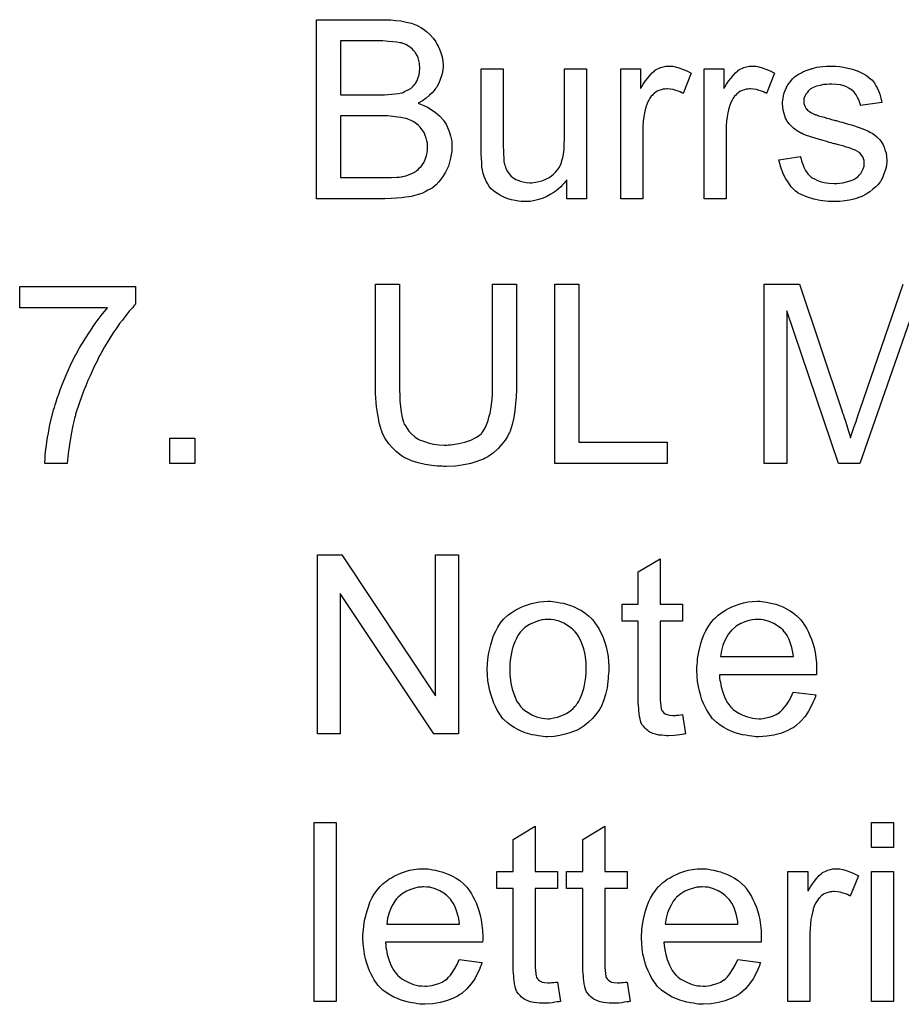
# Model space of a CAD drawing. Extents: x -2.2 to 8.3, y -2.9 to 5.2.
# Tile 69 of 205: x 3.222 to 3.616, y -0.861 to -0.421. Entities that reach past the tile are written whole.
import ezdxf

# ---------------------------------------------------------------- set-up
doc = ezdxf.new("R2010")
doc.units = 0
doc.layers.add('acc-ni-360-20-in-a_document', color=1, linetype='CONTINUOUS')

msp = doc.modelspace()

# ---------------------------------------------------------------- linework, layer by layer
at = {"layer": 'acc-ni-360-20-in-a_document', "color": 1}
for points in [[(3.386688, -0.421099), (3.387613, -0.421099), (3.389696, -0.42133), (3.39201, -0.421562), (3.39444, -0.422024), (3.396869, -0.422603), (3.399068, -0.423413), (3.399183, -0.423413), (3.399299, -0.423529), (3.399993, -0.423876), (3.401035, -0.424454), (3.402191, -0.425264), (3.40358, -0.426305), (3.405084, -0.427578), (3.406472, -0.429198), (3.407745, -0.430933), (3.407861, -0.431165), (3.408208, -0.431859), (3.408786, -0.432785), (3.409365, -0.434173), (3.409943, -0.435793), (3.410522, -0.437528), (3.410869, -0.439495), (3.410985, -0.441462), (3.410985, -0.441693), (3.410985, -0.442272), (3.410869, -0.443313), (3.410638, -0.444586), (3.410291, -0.44609), (3.409712, -0.44771), (3.409018, -0.44933), (3.408092, -0.451065), (3.407977, -0.451297), (3.407629, -0.451759), (3.406935, -0.452685), (3.40601, -0.453611), (3.404853, -0.454768), (3.403464, -0.45604), (3.401729, -0.457197), (3.399762, -0.458354), (3.399878, -0.458354), (3.400109, -0.45847), (3.400456, -0.458586), (3.400919, -0.458817), (3.402307, -0.45928), (3.403927, -0.46009), (3.405662, -0.461131), (3.407629, -0.462404), (3.409365, -0.463908), (3.410985, -0.465759), (3.4111, -0.46599), (3.411563, -0.466685), (3.412257, -0.467726), (3.412952, -0.469114), (3.413646, -0.470966), (3.41434, -0.472933), (3.414803, -0.475247), (3.414919, -0.477792), (3.414919, -0.477908), (3.414919, -0.478023), (3.414919, -0.478717), (3.414803, -0.479875), (3.414571, -0.481263), (3.41434, -0.482883), (3.413877, -0.484618), (3.413299, -0.486469), (3.412489, -0.488321), (3.412373, -0.488552), (3.412026, -0.48913), (3.411563, -0.48994), (3.410869, -0.491097), (3.409943, -0.492254), (3.409018, -0.493527), (3.407861, -0.4948), (3.406588, -0.495841), (3.406472, -0.495957), (3.40601, -0.496304), (3.4052, -0.496767), (3.404158, -0.497229), (3.402886, -0.497924), (3.401382, -0.498618), (3.399762, -0.499196), (3.397795, -0.499775), (3.397564, -0.499775), (3.396869, -0.500006), (3.395712, -0.500122), (3.394208, -0.500353), (3.392357, -0.500585), (3.390159, -0.500816), (3.387729, -0.500932), (3.384952, -0.501048), (3.354407, -0.501048), (3.354407, -0.420983), (3.385878, -0.420983), (3.386688, -0.421099)], [(3.384027, -0.430471), (3.365052, -0.430471), (3.365052, -0.454536), (3.384721, -0.454536), (3.386225, -0.454421), (3.387845, -0.454305), (3.389465, -0.454189), (3.391084, -0.453958), (3.392357, -0.453726), (3.392588, -0.453611), (3.393051, -0.453495), (3.393745, -0.453148), (3.394671, -0.452685), (3.395597, -0.452222), (3.396638, -0.451528), (3.397679, -0.450602), (3.398489, -0.449677), (3.398605, -0.449561), (3.398836, -0.449214), (3.399183, -0.44852), (3.39953, -0.44771), (3.399878, -0.446784), (3.400225, -0.445627), (3.400456, -0.444239), (3.400572, -0.442735), (3.400572, -0.442503), (3.400572, -0.442041), (3.400456, -0.441346), (3.40034, -0.440421), (3.400109, -0.439264), (3.399762, -0.438107), (3.399299, -0.43695), (3.398605, -0.435793), (3.398489, -0.435677), (3.398258, -0.43533), (3.397795, -0.434752), (3.397216, -0.434173), (3.396407, -0.433479), (3.395481, -0.432785), (3.394324, -0.43209), (3.393051, -0.431628), (3.392936, -0.431628), (3.392357, -0.431396), (3.391547, -0.431281), (3.390274, -0.431049), (3.388539, -0.430818), (3.386572, -0.430702), (3.384027, -0.430471)], [(3.475082, -0.501048), (3.466289, -0.501048), (3.466289, -0.492601), (3.466174, -0.492717), (3.465942, -0.493064), (3.465595, -0.493527), (3.465017, -0.494106), (3.464322, -0.4948), (3.463512, -0.495725), (3.462587, -0.496535), (3.46143, -0.497461), (3.460157, -0.498387), (3.458769, -0.499196), (3.457265, -0.500006), (3.455645, -0.500816), (3.453794, -0.501395), (3.451943, -0.501858), (3.44986, -0.502205), (3.447777, -0.50232), (3.446967, -0.50232), (3.445926, -0.502205), (3.444653, -0.502089), (3.443149, -0.501858), (3.44153, -0.50151), (3.43991, -0.501048), (3.438174, -0.500353), (3.437943, -0.500238), (3.43748, -0.500006), (3.43667, -0.499543), (3.435744, -0.498965), (3.434588, -0.498271), (3.433546, -0.497461), (3.432505, -0.496535), (3.431579, -0.495494), (3.431464, -0.495378), (3.431232, -0.494916), (3.430885, -0.494337), (3.430422, -0.493411), (3.429844, -0.49237), (3.429381, -0.491097), (3.428918, -0.489709), (3.428571, -0.488205), (3.428571, -0.488089), (3.428455, -0.487626), (3.42834, -0.486932), (3.42834, -0.486007), (3.428224, -0.484618), (3.428108, -0.483114), (3.427993, -0.481147), (3.427993, -0.478949), (3.427993, -0.442966), (3.437827, -0.442966), (3.437827, -0.475247), (3.437827, -0.475362), (3.437827, -0.475594), (3.437827, -0.475941), (3.437827, -0.476519), (3.437827, -0.477792), (3.437943, -0.479412), (3.437943, -0.481147), (3.438059, -0.482883), (3.438174, -0.484387), (3.438406, -0.485659), (3.438406, -0.485775), (3.438637, -0.486238), (3.438868, -0.486932), (3.439215, -0.487858), (3.439794, -0.488783), (3.440488, -0.489825), (3.441298, -0.49075), (3.442339, -0.491676), (3.442455, -0.491792), (3.442918, -0.492023), (3.443496, -0.49237), (3.444422, -0.492717), (3.445463, -0.49318), (3.446736, -0.493527), (3.448124, -0.493759), (3.449744, -0.493874), (3.450554, -0.493874), (3.451364, -0.493759), (3.452405, -0.493643), (3.453678, -0.493296), (3.455066, -0.492949), (3.45657, -0.49237), (3.458075, -0.491676), (3.458306, -0.49156), (3.458769, -0.491213), (3.459463, -0.49075), (3.460273, -0.490056), (3.461198, -0.48913), (3.462124, -0.488089), (3.462934, -0.486932), (3.463628, -0.485544), (3.463744, -0.485312), (3.46386, -0.48485), (3.464091, -0.483924), (3.464438, -0.482651), (3.464785, -0.481031), (3.465017, -0.479065), (3.465132, -0.476751), (3.465248, -0.474089), (3.465248, -0.442966), (3.475082, -0.442966), (3.475082, -0.501048)], [(3.513611, -0.441809), (3.514883, -0.442041), (3.516387, -0.442503), (3.518007, -0.443082), (3.519858, -0.443892), (3.521825, -0.444933), (3.518239, -0.453958), (3.518123, -0.453842), (3.51766, -0.453611), (3.516966, -0.453263), (3.51604, -0.452916), (3.514999, -0.452569), (3.513726, -0.452222), (3.512454, -0.451991), (3.511181, -0.451875), (3.510602, -0.451875), (3.510024, -0.451991), (3.509214, -0.452106), (3.508404, -0.452338), (3.507363, -0.452685), (3.506322, -0.453148), (3.505396, -0.453842), (3.50528, -0.453958), (3.504933, -0.454189), (3.504586, -0.454652), (3.504008, -0.45523), (3.503429, -0.45604), (3.502851, -0.456966), (3.502272, -0.458007), (3.501809, -0.45928), (3.501693, -0.459511), (3.501578, -0.460205), (3.501346, -0.461247), (3.500999, -0.462635), (3.500652, -0.464371), (3.500421, -0.466338), (3.500305, -0.46842), (3.500189, -0.470734), (3.500189, -0.501048), (3.490355, -0.501048), (3.490355, -0.442966), (3.499264, -0.442966), (3.499264, -0.451759), (3.49938, -0.451644), (3.499842, -0.450834), (3.500421, -0.449793), (3.501346, -0.44852), (3.502272, -0.447247), (3.503313, -0.445859), (3.504355, -0.444702), (3.505396, -0.443776), (3.505512, -0.44366), (3.505859, -0.443429), (3.506553, -0.443082), (3.507247, -0.442735), (3.508173, -0.442388), (3.50933, -0.442041), (3.510487, -0.441809), (3.511759, -0.441693), (3.512569, -0.441693), (3.513611, -0.441809)], [(3.550866, -0.441809), (3.552139, -0.442041), (3.553643, -0.442503), (3.555263, -0.443082), (3.557114, -0.443892), (3.559081, -0.444933), (3.555494, -0.453958), (3.555378, -0.453842), (3.554916, -0.453611), (3.554221, -0.453263), (3.553296, -0.452916), (3.552254, -0.452569), (3.550982, -0.452222), (3.549709, -0.451991), (3.548436, -0.451875), (3.547858, -0.451875), (3.547279, -0.451991), (3.546469, -0.452106), (3.54566, -0.452338), (3.544618, -0.452685), (3.543577, -0.453148), (3.542651, -0.453842), (3.542536, -0.453958), (3.542189, -0.454189), (3.541841, -0.454652), (3.541263, -0.45523), (3.540684, -0.45604), (3.540106, -0.456966), (3.539527, -0.458007), (3.539065, -0.45928), (3.538949, -0.459511), (3.538833, -0.460205), (3.538602, -0.461247), (3.538255, -0.462635), (3.537908, -0.464371), (3.537676, -0.466337), (3.537561, -0.46842), (3.537445, -0.470734), (3.537445, -0.501048), (3.52761, -0.501048), (3.52761, -0.442966), (3.536519, -0.442966), (3.536519, -0.451759), (3.536635, -0.451644), (3.537098, -0.450834), (3.537676, -0.449792), (3.538602, -0.44852), (3.539527, -0.447247), (3.540569, -0.445859), (3.54161, -0.444702), (3.542651, -0.443776), (3.542767, -0.44366), (3.543114, -0.443429), (3.543808, -0.443082), (3.544503, -0.442735), (3.545428, -0.442388), (3.546585, -0.442041), (3.547742, -0.441809), (3.549015, -0.441693), (3.549825, -0.441693), (3.550866, -0.441809)], [(3.586386, -0.441809), (3.588121, -0.441925), (3.589973, -0.442156), (3.591939, -0.442619), (3.594022, -0.443082), (3.595989, -0.443776), (3.596105, -0.443776), (3.59622, -0.443892), (3.596799, -0.444123), (3.597724, -0.444586), (3.598881, -0.445164), (3.600154, -0.445974), (3.601427, -0.4469), (3.602584, -0.447941), (3.603625, -0.449098), (3.603741, -0.449214), (3.603972, -0.449677), (3.604435, -0.450487), (3.605014, -0.451412), (3.605592, -0.452801), (3.606171, -0.454305), (3.606633, -0.45604), (3.607096, -0.458007), (3.597493, -0.45928), (3.597493, -0.459048), (3.597377, -0.458586), (3.597146, -0.457776), (3.596799, -0.456734), (3.59622, -0.455693), (3.595526, -0.454536), (3.594716, -0.453379), (3.593559, -0.452338), (3.593444, -0.452222), (3.592981, -0.451991), (3.592287, -0.451528), (3.591245, -0.451065), (3.590088, -0.450602), (3.588584, -0.450139), (3.586733, -0.449908), (3.584766, -0.449792), (3.583609, -0.449792), (3.582452, -0.449908), (3.580948, -0.450024), (3.579444, -0.450371), (3.577824, -0.450718), (3.57632, -0.451296), (3.575047, -0.452106), (3.574932, -0.452222), (3.574584, -0.452454), (3.574122, -0.452916), (3.573659, -0.453611), (3.57308, -0.454305), (3.572618, -0.45523), (3.572271, -0.456272), (3.572155, -0.457313), (3.572155, -0.457429), (3.572155, -0.45766), (3.572271, -0.458007), (3.572271, -0.45847), (3.572618, -0.459627), (3.573312, -0.460784), (3.573427, -0.4609), (3.573543, -0.461015), (3.573775, -0.461362), (3.574237, -0.461709), (3.5747, -0.462057), (3.575394, -0.462519), (3.576204, -0.462866), (3.57713, -0.463329), (3.577246, -0.463329), (3.577477, -0.463445), (3.57794, -0.463561), (3.57875, -0.463908), (3.579907, -0.464255), (3.581411, -0.464602), (3.582336, -0.464949), (3.583378, -0.46518), (3.584535, -0.465528), (3.585807, -0.465875), (3.585923, -0.465875), (3.58627, -0.46599), (3.586849, -0.466106), (3.587543, -0.466337), (3.588353, -0.466569), (3.589394, -0.4668), (3.591592, -0.467495), (3.594022, -0.468189), (3.596452, -0.468999), (3.59865, -0.469808), (3.599576, -0.470156), (3.600386, -0.470503), (3.600617, -0.470618), (3.60108, -0.47085), (3.601774, -0.471197), (3.602815, -0.471775), (3.603857, -0.47247), (3.604898, -0.473395), (3.605939, -0.474437), (3.606865, -0.475594), (3.606981, -0.475709), (3.607212, -0.476172), (3.607675, -0.476866), (3.608137, -0.477908), (3.608485, -0.47918), (3.608947, -0.480569), (3.609179, -0.482188), (3.609294, -0.48404), (3.609294, -0.484271), (3.609294, -0.484849), (3.609179, -0.485775), (3.608947, -0.487048), (3.6086, -0.488436), (3.608022, -0.48994), (3.607328, -0.491676), (3.606402, -0.493296), (3.606286, -0.493527), (3.605823, -0.49399), (3.605245, -0.4948), (3.604319, -0.495725), (3.603047, -0.496767), (3.601658, -0.497924), (3.600039, -0.498965), (3.598072, -0.500006), (3.597956, -0.500006), (3.59784, -0.500122), (3.597146, -0.500353), (3.595989, -0.5007), (3.594485, -0.501163), (3.592634, -0.501626), (3.590551, -0.501973), (3.588353, -0.502204), (3.585807, -0.50232), (3.584766, -0.50232), (3.583956, -0.502204), (3.583031, -0.502204), (3.581874, -0.502089), (3.580717, -0.501973), (3.579444, -0.501742), (3.576667, -0.501163), (3.573775, -0.500353), (3.570998, -0.499196), (3.569725, -0.498502), (3.568568, -0.497692), (3.568452, -0.497577), (3.568337, -0.497461), (3.567642, -0.496767), (3.566601, -0.495725), (3.565444, -0.494106), (3.564171, -0.492139), (3.562899, -0.489825), (3.561858, -0.486932), (3.561048, -0.483692), (3.570766, -0.482188), (3.570766, -0.482304), (3.570766, -0.48242), (3.570998, -0.483114), (3.571229, -0.484271), (3.571692, -0.485544), (3.572271, -0.486932), (3.572965, -0.488436), (3.574006, -0.48994), (3.575279, -0.491213), (3.57551, -0.491329), (3.575973, -0.491676), (3.576898, -0.492139), (3.578055, -0.492717), (3.57956, -0.493296), (3.581295, -0.493758), (3.583378, -0.494106), (3.585807, -0.494221), (3.586964, -0.494221), (3.588121, -0.494106), (3.589626, -0.493874), (3.591245, -0.493527), (3.592981, -0.493064), (3.594485, -0.492486), (3.595873, -0.49156), (3.595989, -0.491444), (3.596452, -0.491097), (3.596915, -0.490519), (3.597609, -0.489709), (3.598187, -0.488783), (3.598766, -0.487626), (3.599113, -0.486469), (3.599229, -0.485081), (3.599229, -0.484965), (3.599229, -0.484502), (3.599113, -0.483924), (3.598881, -0.483114), (3.598534, -0.482304), (3.597956, -0.481494), (3.597262, -0.480569), (3.59622, -0.479874), (3.596105, -0.479759), (3.595758, -0.479643), (3.595179, -0.479296), (3.594253, -0.478949), (3.592865, -0.478486), (3.592055, -0.478139), (3.59113, -0.477908), (3.590088, -0.47756), (3.588931, -0.477213), (3.587659, -0.476866), (3.586155, -0.476519), (3.586039, -0.476519), (3.585692, -0.476403), (3.585113, -0.476288), (3.584419, -0.476056), (3.583493, -0.475825), (3.582452, -0.475478), (3.580254, -0.474899), (3.577708, -0.474089), (3.575279, -0.473395), (3.572965, -0.472585), (3.571923, -0.472123), (3.571113, -0.471775), (3.570882, -0.47166), (3.570419, -0.471428), (3.569725, -0.470966), (3.5688, -0.470387), (3.567758, -0.469577), (3.566717, -0.468651), (3.565676, -0.46761), (3.56475, -0.466337), (3.564634, -0.466222), (3.564403, -0.465759), (3.564056, -0.464949), (3.563709, -0.464024), (3.563362, -0.462866), (3.563015, -0.461478), (3.562783, -0.46009), (3.562667, -0.45847), (3.562667, -0.458238), (3.562667, -0.457776), (3.562783, -0.457082), (3.562899, -0.45604), (3.56313, -0.454999), (3.563362, -0.453726), (3.563824, -0.452569), (3.564403, -0.451296), (3.564519, -0.451181), (3.56475, -0.450718), (3.565097, -0.450139), (3.565676, -0.44933), (3.56637, -0.44852), (3.56718, -0.447478), (3.568105, -0.446553), (3.569262, -0.445743), (3.569378, -0.445627), (3.569725, -0.445512), (3.570188, -0.445164), (3.570882, -0.444817), (3.571808, -0.444354), (3.572849, -0.443892), (3.574122, -0.443429), (3.57551, -0.442966), (3.575742, -0.44285), (3.576204, -0.442735), (3.577014, -0.442503), (3.578055, -0.442272), (3.579328, -0.442041), (3.580717, -0.441925), (3.582336, -0.441693), (3.585113, -0.441693), (3.586386, -0.441809)], [(3.386109, -0.464024), (3.365052, -0.464024), (3.365052, -0.49156), (3.387845, -0.49156), (3.390274, -0.491445), (3.391316, -0.491329), (3.392241, -0.491213), (3.392357, -0.491213), (3.39282, -0.491097), (3.393514, -0.490982), (3.394324, -0.49075), (3.396291, -0.490056), (3.398258, -0.48913), (3.398373, -0.489015), (3.39872, -0.488783), (3.399183, -0.488436), (3.399762, -0.487974), (3.40034, -0.487279), (3.40115, -0.486585), (3.401729, -0.485659), (3.402423, -0.484618), (3.402539, -0.484502), (3.402654, -0.484155), (3.402886, -0.483461), (3.403233, -0.482651), (3.40358, -0.481726), (3.403811, -0.480569), (3.403927, -0.47918), (3.404043, -0.477792), (3.404043, -0.47756), (3.404043, -0.477098), (3.403927, -0.476172), (3.403696, -0.475131), (3.403464, -0.473974), (3.403001, -0.472701), (3.402423, -0.471428), (3.401613, -0.470156), (3.401497, -0.47004), (3.40115, -0.469577), (3.400687, -0.468999), (3.399993, -0.468305), (3.399068, -0.467495), (3.397911, -0.466685), (3.396638, -0.46599), (3.395134, -0.465412), (3.394902, -0.465296), (3.39444, -0.465181), (3.393398, -0.464949), (3.392126, -0.464718), (3.390506, -0.464486), (3.388539, -0.464255), (3.386109, -0.464024)], [(3.273533, -0.548068), (3.273417, -0.548184), (3.273186, -0.548415), (3.272723, -0.548878), (3.27226, -0.549572), (3.271566, -0.550382), (3.270641, -0.551308), (3.269715, -0.552465), (3.268674, -0.553853), (3.267632, -0.555241), (3.26636, -0.556861), (3.265087, -0.558712), (3.263814, -0.560564), (3.262426, -0.562646), (3.261037, -0.564845), (3.259649, -0.567274), (3.258261, -0.569704), (3.258145, -0.56982), (3.257914, -0.570283), (3.257566, -0.570977), (3.256988, -0.572018), (3.25641, -0.573291), (3.255715, -0.574679), (3.254905, -0.576299), (3.254095, -0.57815), (3.25317, -0.580233), (3.252129, -0.582315), (3.251203, -0.584629), (3.250277, -0.587059), (3.248426, -0.592034), (3.246691, -0.597356), (3.246691, -0.597472), (3.246575, -0.597819), (3.246459, -0.598398), (3.246228, -0.599092), (3.245997, -0.600017), (3.245765, -0.601174), (3.245418, -0.602447), (3.245187, -0.603836), (3.24484, -0.605455), (3.244492, -0.607191), (3.243914, -0.610893), (3.243335, -0.614943), (3.242988, -0.619339), (3.232922, -0.619339), (3.232922, -0.619224), (3.232922, -0.618876), (3.232922, -0.618414), (3.233038, -0.61772), (3.233038, -0.616794), (3.233154, -0.615637), (3.233269, -0.614364), (3.233385, -0.612976), (3.233617, -0.611356), (3.233848, -0.609736), (3.234195, -0.607769), (3.234542, -0.605802), (3.234889, -0.60372), (3.235352, -0.601406), (3.236509, -0.596662), (3.236509, -0.596546), (3.236625, -0.596084), (3.236856, -0.595389), (3.237203, -0.594348), (3.23755, -0.593191), (3.238013, -0.591803), (3.238476, -0.590183), (3.23917, -0.588447), (3.239864, -0.586481), (3.240559, -0.584514), (3.242294, -0.580117), (3.244377, -0.575489), (3.246691, -0.570861), (3.246806, -0.570745), (3.247038, -0.570283), (3.247385, -0.569704), (3.247848, -0.568778), (3.248426, -0.567737), (3.249236, -0.566464), (3.250046, -0.565076), (3.250972, -0.563572), (3.25317, -0.560217), (3.255484, -0.556746), (3.258145, -0.553159), (3.260922, -0.549804), (3.2217, -0.549804), (3.2217, -0.540316), (3.273533, -0.540316), (3.273533, -0.548068)], [(3.443728, -0.585555), (3.443728, -0.585671), (3.443728, -0.586133), (3.443728, -0.586712), (3.443728, -0.587522), (3.443612, -0.588563), (3.443612, -0.58972), (3.443496, -0.591109), (3.443381, -0.592497), (3.443034, -0.595621), (3.442571, -0.59886), (3.441877, -0.601984), (3.441414, -0.603488), (3.440951, -0.604877), (3.440951, -0.604992), (3.440835, -0.605224), (3.440604, -0.605571), (3.440372, -0.606034), (3.439678, -0.607307), (3.438637, -0.608926), (3.437249, -0.610778), (3.435629, -0.612629), (3.433546, -0.614596), (3.431001, -0.616331), (3.430885, -0.616331), (3.430654, -0.616562), (3.430307, -0.616678), (3.429728, -0.617025), (3.429034, -0.617372), (3.428108, -0.61772), (3.427183, -0.618067), (3.426026, -0.618529), (3.424753, -0.618992), (3.423365, -0.619339), (3.42186, -0.619686), (3.420125, -0.620034), (3.41839, -0.620265), (3.416538, -0.620496), (3.412373, -0.620728), (3.411332, -0.620728), (3.410522, -0.620612), (3.409596, -0.620612), (3.408439, -0.620496), (3.407167, -0.620381), (3.405894, -0.620265), (3.403001, -0.619802), (3.399878, -0.619108), (3.396869, -0.618182), (3.393977, -0.61691), (3.393861, -0.61691), (3.39363, -0.616678), (3.393283, -0.616447), (3.39282, -0.616215), (3.391547, -0.61529), (3.390043, -0.614017), (3.388307, -0.612397), (3.386688, -0.610546), (3.385068, -0.608232), (3.383795, -0.605687), (3.383795, -0.605571), (3.38368, -0.60534), (3.383564, -0.604877), (3.383332, -0.604298), (3.383101, -0.603604), (3.38287, -0.602678), (3.382523, -0.601637), (3.382291, -0.600365), (3.38206, -0.598976), (3.381713, -0.597472), (3.381481, -0.595852), (3.38125, -0.594117), (3.381018, -0.59215), (3.380903, -0.590067), (3.380787, -0.587869), (3.380787, -0.585555), (3.380787, -0.539275), (3.391431, -0.539275), (3.391431, -0.585555), (3.391431, -0.585671), (3.391431, -0.586018), (3.391431, -0.586596), (3.391431, -0.58729), (3.391547, -0.5881), (3.391547, -0.589142), (3.391663, -0.59134), (3.391894, -0.593885), (3.392241, -0.596431), (3.392704, -0.59886), (3.392936, -0.599902), (3.393283, -0.600943), (3.393398, -0.601174), (3.39363, -0.601753), (3.394208, -0.602563), (3.394902, -0.60372), (3.395712, -0.604877), (3.396869, -0.606149), (3.398258, -0.607422), (3.399878, -0.608463), (3.400109, -0.608579), (3.400687, -0.608926), (3.401729, -0.609273), (3.403117, -0.609736), (3.404737, -0.610315), (3.40682, -0.610662), (3.409018, -0.611009), (3.411448, -0.611125), (3.412604, -0.611125), (3.413299, -0.611009), (3.41434, -0.611009), (3.415381, -0.610893), (3.417927, -0.61043), (3.420704, -0.609852), (3.423365, -0.608926), (3.42591, -0.607654), (3.427067, -0.606844), (3.428108, -0.605918), (3.428224, -0.605802), (3.42834, -0.605687), (3.428571, -0.60534), (3.428918, -0.604877), (3.429265, -0.604183), (3.429728, -0.603488), (3.430191, -0.602447), (3.430654, -0.601406), (3.431117, -0.600133), (3.431464, -0.598629), (3.431926, -0.596894), (3.432273, -0.595042), (3.432621, -0.59296), (3.432852, -0.590761), (3.433083, -0.588216), (3.433083, -0.585555), (3.433083, -0.539275), (3.443728, -0.539275), (3.443728, -0.585555)], [(3.471611, -0.609852), (3.511065, -0.609852), (3.511065, -0.619339), (3.460967, -0.619339), (3.460967, -0.539275), (3.471611, -0.539275), (3.471611, -0.609852)], [(3.620633, -0.552349), (3.597262, -0.619339), (3.587774, -0.619339), (3.564634, -0.551192), (3.564634, -0.619339), (3.554453, -0.619339), (3.554453, -0.539275), (3.570304, -0.539275), (3.589278, -0.596083), (3.589278, -0.596199), (3.589394, -0.596431), (3.58951, -0.596778), (3.589741, -0.597356), (3.590204, -0.598745), (3.590782, -0.60048), (3.591361, -0.602447), (3.592055, -0.604414), (3.592634, -0.606265), (3.593097, -0.607885), (3.593212, -0.607654), (3.593328, -0.607075), (3.593675, -0.606034), (3.594138, -0.604645), (3.594716, -0.602794), (3.595526, -0.600596), (3.596336, -0.59805), (3.597377, -0.595042), (3.616584, -0.539275)], [(3.300028, -0.619339), (3.288805, -0.619339), (3.288805, -0.608116), (3.300028, -0.608116), (3.300028, -0.619339)], [(3.417811, -0.740292), (3.40682, -0.740292), (3.364936, -0.677467), (3.364936, -0.740292), (3.354755, -0.740292), (3.354755, -0.660228), (3.36563, -0.660228), (3.407629, -0.723168), (3.407629, -0.660228), (3.417811, -0.660228), (3.417811, -0.740292)], [(3.508057, -0.682211), (3.518007, -0.682211), (3.518007, -0.689847), (3.508057, -0.689847), (3.508057, -0.723978), (3.508057, -0.72421), (3.508057, -0.724673), (3.508057, -0.725367), (3.508173, -0.726177), (3.508288, -0.728028), (3.508404, -0.728838), (3.50852, -0.729416), (3.508635, -0.729648), (3.508983, -0.73011), (3.509445, -0.730689), (3.510255, -0.731267), (3.510487, -0.731383), (3.511065, -0.731615), (3.512106, -0.731846), (3.513611, -0.731962), (3.514768, -0.731962), (3.515346, -0.731846), (3.516156, -0.731846), (3.517082, -0.73173), (3.518007, -0.731615), (3.51928, -0.740292), (3.519048, -0.740292), (3.518586, -0.740408), (3.517776, -0.740523), (3.516735, -0.740639), (3.515577, -0.74087), (3.514305, -0.740986), (3.511759, -0.741102), (3.510834, -0.741102), (3.509908, -0.740986), (3.508751, -0.74087), (3.507363, -0.740755), (3.505974, -0.740408), (3.504702, -0.740061), (3.503429, -0.739482), (3.503313, -0.739366), (3.502966, -0.739135), (3.502503, -0.738788), (3.501809, -0.73821), (3.501231, -0.737631), (3.500537, -0.736821), (3.499842, -0.736011), (3.49938, -0.73497), (3.49938, -0.734854), (3.499148, -0.734391), (3.499032, -0.733582), (3.498801, -0.732424), (3.49857, -0.73092), (3.498454, -0.729995), (3.498454, -0.728953), (3.498338, -0.727681), (3.498222, -0.726408), (3.498222, -0.72502), (3.498222, -0.7234), (3.498222, -0.689847), (3.490933, -0.689847), (3.490933, -0.682211), (3.498222, -0.682211), (3.498222, -0.667864), (3.508057, -0.661963), (3.508057, -0.682211)], [(3.45981, -0.681054), (3.460851, -0.681169), (3.462008, -0.681401), (3.463281, -0.681632), (3.464785, -0.681864), (3.467909, -0.682905), (3.469529, -0.683483), (3.471149, -0.684293), (3.472769, -0.685103), (3.474388, -0.68626), (3.475892, -0.687417), (3.477396, -0.688806), (3.477512, -0.688921), (3.477744, -0.689153), (3.478091, -0.689615), (3.478553, -0.690194), (3.479132, -0.691004), (3.479826, -0.692045), (3.48052, -0.693202), (3.481215, -0.694475), (3.481909, -0.695863), (3.482603, -0.697599), (3.483297, -0.699334), (3.483876, -0.701301), (3.484338, -0.703384), (3.484686, -0.705582), (3.484917, -0.707896), (3.485033, -0.710442), (3.485033, -0.710557), (3.485033, -0.710904), (3.485033, -0.711483), (3.485033, -0.712293), (3.484917, -0.713218), (3.484801, -0.714375), (3.484801, -0.715532), (3.48457, -0.716805), (3.484223, -0.719697), (3.483529, -0.72259), (3.482719, -0.725482), (3.481562, -0.728144), (3.481562, -0.728259), (3.481446, -0.728375), (3.481215, -0.728722), (3.480983, -0.729185), (3.480173, -0.730342), (3.479132, -0.73173), (3.477744, -0.73335), (3.476008, -0.73497), (3.474041, -0.73659), (3.471727, -0.738094), (3.471611, -0.738094), (3.471496, -0.73821), (3.471149, -0.738441), (3.47057, -0.738672), (3.469992, -0.738904), (3.469298, -0.739135), (3.467562, -0.739829), (3.465595, -0.740408), (3.463165, -0.740986), (3.46062, -0.741449), (3.457843, -0.741565), (3.456686, -0.741565), (3.455761, -0.741449), (3.454719, -0.741333), (3.453562, -0.741102), (3.452174, -0.740871), (3.450785, -0.740639), (3.447662, -0.739714), (3.445926, -0.739019), (3.444306, -0.738325), (3.442686, -0.7374), (3.441067, -0.736358), (3.439563, -0.735201), (3.438059, -0.733813), (3.437943, -0.733697), (3.437711, -0.733466), (3.437364, -0.733003), (3.436901, -0.732309), (3.436323, -0.731499), (3.435744, -0.730573), (3.43505, -0.729416), (3.434356, -0.728028), (3.433662, -0.726524), (3.432968, -0.724788), (3.432389, -0.722937), (3.431811, -0.72097), (3.431348, -0.718772), (3.431001, -0.716458), (3.430769, -0.713913), (3.430654, -0.711251), (3.430654, -0.71102), (3.430654, -0.710557), (3.430769, -0.709747), (3.430769, -0.70859), (3.430885, -0.707318), (3.431117, -0.705698), (3.431348, -0.704078), (3.431811, -0.702227), (3.432273, -0.700376), (3.432852, -0.698409), (3.433546, -0.696326), (3.434472, -0.694359), (3.435397, -0.692508), (3.43667, -0.690657), (3.437943, -0.688921), (3.439563, -0.687417), (3.439678, -0.687302), (3.43991, -0.687186), (3.440372, -0.686839), (3.440951, -0.686376), (3.441645, -0.685913), (3.442571, -0.685335), (3.443496, -0.684756), (3.444653, -0.684178), (3.445926, -0.683599), (3.447314, -0.683021), (3.450438, -0.681979), (3.454025, -0.681169), (3.455876, -0.681054), (3.457843, -0.680938), (3.459, -0.680938), (3.45981, -0.681054)], [(3.553411, -0.681054), (3.554337, -0.681169), (3.555494, -0.681401), (3.556767, -0.681632), (3.558271, -0.681979), (3.559659, -0.682326), (3.561279, -0.682905), (3.562783, -0.683483), (3.564403, -0.684293), (3.566023, -0.685219), (3.567642, -0.68626), (3.569147, -0.687533), (3.570535, -0.688921), (3.570651, -0.689037), (3.570882, -0.689268), (3.571229, -0.689731), (3.571692, -0.690425), (3.572271, -0.691235), (3.572849, -0.692161), (3.573543, -0.693318), (3.574237, -0.694706), (3.574932, -0.69621), (3.575626, -0.69783), (3.576204, -0.699681), (3.576783, -0.701648), (3.577246, -0.703846), (3.577593, -0.70616), (3.577824, -0.70859), (3.57794, -0.711251), (3.57794, -0.711367), (3.57794, -0.71183), (3.57794, -0.71264), (3.577824, -0.713797), (3.534437, -0.713797), (3.534437, -0.713912), (3.534437, -0.71426), (3.534552, -0.714722), (3.534552, -0.715417), (3.534668, -0.716226), (3.534899, -0.717152), (3.535247, -0.719235), (3.535941, -0.721549), (3.536866, -0.724094), (3.538139, -0.726408), (3.539759, -0.728491), (3.539874, -0.728491), (3.53999, -0.728722), (3.540684, -0.729301), (3.541726, -0.73011), (3.543114, -0.73092), (3.544965, -0.731846), (3.547048, -0.732656), (3.549362, -0.733234), (3.550635, -0.73335), (3.552023, -0.733466), (3.552949, -0.733466), (3.55399, -0.73335), (3.555263, -0.733119), (3.556651, -0.732771), (3.558271, -0.732309), (3.559775, -0.731615), (3.561279, -0.730689), (3.561395, -0.730573), (3.561973, -0.73011), (3.562667, -0.729416), (3.563477, -0.728491), (3.564403, -0.727218), (3.565444, -0.725598), (3.566485, -0.723747), (3.567411, -0.721549), (3.577593, -0.722821), (3.577593, -0.722937), (3.577477, -0.723168), (3.577361, -0.723631), (3.57713, -0.724325), (3.576783, -0.72502), (3.576436, -0.725945), (3.57551, -0.727912), (3.574353, -0.73011), (3.572733, -0.732424), (3.570882, -0.734623), (3.568568, -0.736705), (3.568452, -0.736705), (3.568221, -0.736937), (3.567874, -0.737168), (3.567411, -0.737515), (3.566717, -0.737862), (3.566023, -0.738209), (3.565097, -0.738672), (3.564056, -0.739135), (3.562899, -0.739598), (3.561742, -0.740061), (3.558849, -0.740755), (3.55561, -0.741333), (3.552023, -0.741565), (3.55075, -0.741565), (3.54994, -0.741449), (3.548899, -0.741333), (3.547626, -0.741102), (3.546238, -0.74087), (3.544734, -0.740639), (3.541494, -0.739713), (3.539759, -0.739019), (3.538139, -0.738325), (3.536403, -0.737399), (3.534784, -0.736358), (3.53328, -0.735201), (3.531776, -0.733813), (3.53166, -0.733697), (3.531428, -0.733466), (3.531081, -0.733003), (3.530619, -0.732309), (3.53004, -0.731499), (3.529461, -0.730573), (3.528767, -0.729416), (3.528073, -0.728144), (3.527379, -0.726639), (3.526685, -0.72502), (3.526106, -0.723168), (3.525528, -0.721202), (3.525065, -0.719119), (3.524718, -0.716805), (3.524486, -0.714375), (3.524371, -0.71183), (3.524371, -0.711714), (3.524371, -0.711136), (3.524371, -0.710441), (3.524486, -0.7094), (3.524602, -0.708127), (3.524718, -0.706739), (3.524949, -0.705119), (3.525296, -0.703499), (3.526222, -0.699797), (3.5268, -0.697946), (3.527495, -0.695979), (3.52842, -0.694128), (3.529461, -0.692392), (3.530619, -0.690657), (3.531891, -0.689037), (3.532007, -0.688921), (3.532238, -0.68869), (3.532701, -0.688343), (3.53328, -0.687764), (3.533974, -0.687186), (3.534899, -0.686491), (3.535941, -0.685682), (3.537213, -0.684987), (3.538486, -0.684178), (3.53999, -0.683483), (3.54161, -0.682789), (3.543345, -0.682211), (3.545197, -0.681632), (3.547164, -0.681285), (3.549246, -0.681054), (3.551445, -0.680938), (3.552602, -0.680938), (3.553411, -0.681054)], [(3.457843, -0.689037), (3.457149, -0.689037), (3.45657, -0.689153), (3.455298, -0.689268), (3.453562, -0.689731), (3.451595, -0.690425), (3.449513, -0.691351), (3.447546, -0.692739), (3.446505, -0.693665), (3.445579, -0.694591), (3.445579, -0.694706), (3.445348, -0.694822), (3.445116, -0.695169), (3.444769, -0.695632), (3.444422, -0.69621), (3.444075, -0.696905), (3.443612, -0.69783), (3.443149, -0.698756), (3.442686, -0.699913), (3.442224, -0.70107), (3.441877, -0.702458), (3.44153, -0.703962), (3.441182, -0.705582), (3.440951, -0.707318), (3.440835, -0.709284), (3.44072, -0.711251), (3.44072, -0.711367), (3.44072, -0.711714), (3.44072, -0.712293), (3.440835, -0.713103), (3.440835, -0.714028), (3.440951, -0.715069), (3.441298, -0.717499), (3.441877, -0.720276), (3.442802, -0.723053), (3.443959, -0.725714), (3.444769, -0.726871), (3.445579, -0.728028), (3.445695, -0.728028), (3.44581, -0.728259), (3.446505, -0.728838), (3.447546, -0.729763), (3.448934, -0.730689), (3.45067, -0.73173), (3.452752, -0.732656), (3.455182, -0.733234), (3.456455, -0.73335), (3.457843, -0.733466), (3.458537, -0.733466), (3.459116, -0.73335), (3.460389, -0.733119), (3.462124, -0.732772), (3.463975, -0.732077), (3.466058, -0.731152), (3.468025, -0.729763), (3.469066, -0.728838), (3.469992, -0.727912), (3.470107, -0.727797), (3.470223, -0.727681), (3.470454, -0.727334), (3.470802, -0.726871), (3.471149, -0.726292), (3.471611, -0.725598), (3.472074, -0.724673), (3.472537, -0.723747), (3.473, -0.72259), (3.473347, -0.721317), (3.47381, -0.719929), (3.474157, -0.718425), (3.474504, -0.716689), (3.474735, -0.714954), (3.474967, -0.712987), (3.474967, -0.710904), (3.474967, -0.710789), (3.474967, -0.710442), (3.474967, -0.709863), (3.474851, -0.709169), (3.474851, -0.708243), (3.474735, -0.707202), (3.474388, -0.704772), (3.47381, -0.702227), (3.472884, -0.69945), (3.471611, -0.696905), (3.470917, -0.695632), (3.469992, -0.694591), (3.469992, -0.694475), (3.46976, -0.694359), (3.469066, -0.693665), (3.468025, -0.692855), (3.466636, -0.691814), (3.464901, -0.690773), (3.462818, -0.689847), (3.460504, -0.689268), (3.459232, -0.689153), (3.457843, -0.689037)], [(3.55156, -0.689037), (3.550866, -0.689037), (3.550403, -0.689153), (3.549131, -0.689268), (3.547626, -0.689615), (3.545775, -0.690194), (3.543808, -0.691004), (3.541957, -0.692161), (3.540106, -0.693665), (3.539874, -0.693896), (3.539412, -0.694475), (3.538602, -0.695516), (3.537792, -0.696904), (3.536866, -0.698524), (3.536056, -0.700607), (3.535362, -0.703037), (3.535015, -0.705698), (3.567527, -0.705698), (3.567527, -0.705582), (3.567527, -0.705351), (3.567411, -0.705004), (3.567411, -0.704541), (3.56718, -0.703152), (3.566833, -0.701648), (3.566254, -0.699797), (3.565676, -0.698062), (3.56475, -0.696326), (3.563709, -0.694822), (3.563709, -0.694706), (3.563477, -0.694591), (3.562899, -0.693896), (3.561858, -0.692971), (3.560469, -0.691929), (3.558734, -0.690888), (3.556651, -0.689962), (3.554221, -0.689268), (3.552949, -0.689153), (3.55156, -0.689037)], [(3.363201, -0.859856), (3.353366, -0.859856), (3.353366, -0.779792), (3.3632, -0.779792), (3.363201, -0.859856)], [(3.452174, -0.801775), (3.462124, -0.801775), (3.462124, -0.809411), (3.452174, -0.809411), (3.452174, -0.843543), (3.452174, -0.843774), (3.452174, -0.844237), (3.452174, -0.844931), (3.45229, -0.845741), (3.452405, -0.847592), (3.452521, -0.848402), (3.452637, -0.848981), (3.452752, -0.849212), (3.453099, -0.849675), (3.453562, -0.850253), (3.454372, -0.850832), (3.454604, -0.850948), (3.455182, -0.851179), (3.456223, -0.85141), (3.457727, -0.851526), (3.458885, -0.851526), (3.459463, -0.85141), (3.460273, -0.85141), (3.461198, -0.851295), (3.462124, -0.851179), (3.463397, -0.859856), (3.463165, -0.859856), (3.462703, -0.859972), (3.461893, -0.860088), (3.460851, -0.860204), (3.459694, -0.860435), (3.458422, -0.860551), (3.455876, -0.860666), (3.454951, -0.860666), (3.454025, -0.860551), (3.452868, -0.860435), (3.45148, -0.860319), (3.450091, -0.859972), (3.448819, -0.859625), (3.447546, -0.859047), (3.44743, -0.858931), (3.447083, -0.858699), (3.44662, -0.858352), (3.445926, -0.857774), (3.445348, -0.857195), (3.444653, -0.856385), (3.443959, -0.855576), (3.443496, -0.854534), (3.443496, -0.854419), (3.443265, -0.853956), (3.443149, -0.853146), (3.442918, -0.851989), (3.442686, -0.850485), (3.442571, -0.849559), (3.442571, -0.848518), (3.442455, -0.847245), (3.442339, -0.845972), (3.442339, -0.844584), (3.442339, -0.842964), (3.442339, -0.809411), (3.43505, -0.809411), (3.43505, -0.801775), (3.442339, -0.801775), (3.442339, -0.787428), (3.452174, -0.781528), (3.452174, -0.801775)], [(3.483297, -0.801775), (3.493247, -0.801775), (3.493247, -0.809411), (3.483297, -0.809411), (3.483297, -0.843543), (3.483297, -0.843774), (3.483297, -0.844237), (3.483297, -0.844931), (3.483413, -0.845741), (3.483529, -0.847592), (3.483644, -0.848402), (3.48376, -0.848981), (3.483876, -0.849212), (3.484223, -0.849675), (3.484686, -0.850253), (3.485495, -0.850832), (3.485727, -0.850948), (3.486305, -0.851179), (3.487347, -0.85141), (3.488851, -0.851526), (3.490008, -0.851526), (3.490586, -0.85141), (3.491396, -0.85141), (3.492322, -0.851295), (3.493247, -0.851179), (3.49452, -0.859856), (3.494289, -0.859856), (3.493826, -0.859972), (3.493016, -0.860088), (3.491975, -0.860204), (3.490818, -0.860435), (3.489545, -0.860551), (3.487, -0.860666), (3.486074, -0.860666), (3.485148, -0.860551), (3.483991, -0.860435), (3.482603, -0.860319), (3.481215, -0.859972), (3.479942, -0.859625), (3.478669, -0.859047), (3.478553, -0.858931), (3.478206, -0.858699), (3.477744, -0.858352), (3.477049, -0.857774), (3.476471, -0.857195), (3.475777, -0.856385), (3.475082, -0.855576), (3.47462, -0.854534), (3.47462, -0.854419), (3.474388, -0.853956), (3.474273, -0.853146), (3.474041, -0.851989), (3.47381, -0.850485), (3.473694, -0.849559), (3.473694, -0.848518), (3.473578, -0.847245), (3.473463, -0.845972), (3.473463, -0.844584), (3.473463, -0.842964), (3.473463, -0.809411), (3.466173, -0.809411), (3.466173, -0.801775), (3.473463, -0.801775), (3.473463, -0.787428), (3.483297, -0.781528), (3.483297, -0.801775)], [(3.612303, -0.791015), (3.602468, -0.791015), (3.602468, -0.779792), (3.612303, -0.779792), (3.612303, -0.791015)], [(3.404158, -0.800618), (3.405084, -0.800734), (3.406241, -0.800965), (3.407514, -0.801197), (3.409018, -0.801544), (3.410406, -0.801891), (3.412026, -0.802469), (3.41353, -0.803048), (3.41515, -0.803858), (3.41677, -0.804783), (3.418389, -0.805825), (3.419894, -0.807097), (3.421282, -0.808486), (3.421398, -0.808601), (3.421629, -0.808833), (3.421976, -0.809296), (3.422439, -0.80999), (3.423017, -0.8108), (3.423596, -0.811725), (3.42429, -0.812882), (3.424984, -0.814271), (3.425678, -0.815775), (3.426373, -0.817395), (3.426951, -0.819246), (3.42753, -0.821213), (3.427993, -0.823411), (3.42834, -0.825725), (3.428571, -0.828155), (3.428687, -0.830816), (3.428687, -0.830932), (3.428687, -0.831394), (3.428687, -0.832204), (3.428571, -0.833361), (3.385184, -0.833361), (3.385184, -0.833477), (3.385184, -0.833824), (3.385299, -0.834287), (3.385299, -0.834981), (3.385415, -0.835791), (3.385646, -0.836716), (3.385994, -0.838799), (3.386688, -0.841113), (3.387613, -0.843659), (3.388886, -0.845972), (3.390506, -0.848055), (3.390622, -0.848055), (3.390737, -0.848287), (3.391431, -0.848865), (3.392473, -0.849675), (3.393861, -0.850485), (3.395712, -0.85141), (3.397795, -0.85222), (3.400109, -0.852799), (3.401382, -0.852914), (3.40277, -0.85303), (3.403696, -0.85303), (3.404737, -0.852914), (3.40601, -0.852683), (3.407398, -0.852336), (3.409018, -0.851873), (3.410522, -0.851179), (3.412026, -0.850253), (3.412142, -0.850138), (3.41272, -0.849675), (3.413414, -0.848981), (3.414224, -0.848055), (3.41515, -0.846782), (3.416191, -0.845163), (3.417233, -0.843311), (3.418158, -0.841113), (3.42834, -0.842386), (3.42834, -0.842501), (3.428224, -0.842733), (3.428108, -0.843196), (3.427877, -0.84389), (3.42753, -0.844584), (3.427183, -0.84551), (3.426257, -0.847477), (3.4251, -0.849675), (3.42348, -0.851989), (3.421629, -0.854187), (3.419315, -0.85627), (3.419199, -0.85627), (3.418968, -0.856501), (3.418621, -0.856733), (3.418158, -0.85708), (3.417464, -0.857427), (3.41677, -0.857774), (3.415844, -0.858237), (3.414803, -0.858699), (3.413646, -0.859162), (3.412489, -0.859625), (3.409596, -0.860319), (3.406357, -0.860898), (3.40277, -0.861129), (3.401497, -0.861129), (3.400687, -0.861014), (3.399646, -0.860898), (3.398373, -0.860666), (3.396985, -0.860435), (3.395481, -0.860204), (3.392241, -0.859278), (3.390506, -0.858584), (3.388886, -0.85789), (3.387151, -0.856964), (3.385531, -0.855923), (3.384027, -0.854766), (3.382523, -0.853377), (3.382407, -0.853262), (3.382175, -0.85303), (3.381828, -0.852567), (3.381365, -0.851873), (3.380787, -0.851063), (3.380209, -0.850138), (3.379514, -0.848981), (3.37882, -0.847708), (3.378126, -0.846204), (3.377432, -0.844584), (3.376853, -0.842733), (3.376275, -0.840766), (3.375812, -0.838683), (3.375465, -0.836369), (3.375233, -0.83394), (3.375118, -0.831394), (3.375118, -0.831279), (3.375118, -0.8307), (3.375118, -0.830006), (3.375233, -0.828965), (3.375349, -0.827692), (3.375465, -0.826303), (3.375696, -0.824684), (3.376043, -0.823064), (3.376969, -0.819361), (3.377547, -0.81751), (3.378242, -0.815543), (3.379167, -0.813692), (3.380208, -0.811957), (3.381365, -0.810221), (3.382638, -0.808601), (3.382754, -0.808486), (3.382985, -0.808254), (3.383448, -0.807907), (3.384026, -0.807329), (3.384721, -0.80675), (3.385646, -0.806056), (3.386688, -0.805246), (3.38796, -0.804552), (3.389233, -0.803742), (3.390737, -0.803048), (3.392357, -0.802354), (3.394092, -0.801775), (3.395944, -0.801197), (3.39791, -0.80085), (3.399993, -0.800618), (3.402191, -0.800502), (3.403348, -0.800502), (3.404158, -0.800618)], [(3.528651, -0.800618), (3.529577, -0.800734), (3.530734, -0.800965), (3.532007, -0.801197), (3.533511, -0.801544), (3.534899, -0.801891), (3.536519, -0.802469), (3.538023, -0.803048), (3.539643, -0.803858), (3.541263, -0.804783), (3.542883, -0.805824), (3.544387, -0.807097), (3.545775, -0.808486), (3.545891, -0.808601), (3.546122, -0.808833), (3.546469, -0.809295), (3.546932, -0.80999), (3.547511, -0.8108), (3.548089, -0.811725), (3.548783, -0.812882), (3.549477, -0.814271), (3.550172, -0.815775), (3.550866, -0.817394), (3.551445, -0.819246), (3.552023, -0.821213), (3.552486, -0.823411), (3.552833, -0.825725), (3.553064, -0.828155), (3.55318, -0.830816), (3.55318, -0.830931), (3.55318, -0.831394), (3.55318, -0.832204), (3.553064, -0.833361), (3.509677, -0.833361), (3.509677, -0.833477), (3.509677, -0.833824), (3.509793, -0.834287), (3.509793, -0.834981), (3.509908, -0.835791), (3.51014, -0.836716), (3.510487, -0.838799), (3.511181, -0.841113), (3.512106, -0.843658), (3.513379, -0.845972), (3.514999, -0.848055), (3.515115, -0.848055), (3.51523, -0.848286), (3.515925, -0.848865), (3.516966, -0.849675), (3.518354, -0.850485), (3.520206, -0.85141), (3.522288, -0.85222), (3.524602, -0.852799), (3.525875, -0.852914), (3.527263, -0.85303), (3.528189, -0.85303), (3.52923, -0.852914), (3.530503, -0.852683), (3.531891, -0.852336), (3.533511, -0.851873), (3.535015, -0.851179), (3.536519, -0.850253), (3.536635, -0.850138), (3.537213, -0.849675), (3.537908, -0.848981), (3.538718, -0.848055), (3.539643, -0.846782), (3.540684, -0.845163), (3.541726, -0.843311), (3.542651, -0.841113), (3.552833, -0.842386), (3.552833, -0.842501), (3.552717, -0.842733), (3.552602, -0.843196), (3.55237, -0.84389), (3.552023, -0.844584), (3.551676, -0.84551), (3.55075, -0.847476), (3.549593, -0.849675), (3.547974, -0.851989), (3.546122, -0.854187), (3.543808, -0.85627), (3.543693, -0.85627), (3.543461, -0.856501), (3.543114, -0.856732), (3.542651, -0.85708), (3.541957, -0.857427), (3.541263, -0.857774), (3.540337, -0.858237), (3.539296, -0.858699), (3.538139, -0.859162), (3.536982, -0.859625), (3.53409, -0.860319), (3.53085, -0.860898), (3.527263, -0.861129), (3.52599, -0.861129), (3.525181, -0.861013), (3.524139, -0.860898), (3.522867, -0.860666), (3.521478, -0.860435), (3.519974, -0.860203), (3.516735, -0.859278), (3.514999, -0.858584), (3.513379, -0.857889), (3.511644, -0.856964), (3.510024, -0.855923), (3.50852, -0.854766), (3.507016, -0.853377), (3.5069, -0.853262), (3.506669, -0.85303), (3.506322, -0.852567), (3.505859, -0.851873), (3.50528, -0.851063), (3.504702, -0.850138), (3.504008, -0.848981), (3.503313, -0.847708), (3.502619, -0.846204), (3.501925, -0.844584), (3.501346, -0.842733), (3.500768, -0.840766), (3.500305, -0.838683), (3.499958, -0.836369), (3.499727, -0.83394), (3.499611, -0.831394), (3.499611, -0.831279), (3.499611, -0.8307), (3.499611, -0.830006), (3.499727, -0.828965), (3.499842, -0.827692), (3.499958, -0.826303), (3.500189, -0.824684), (3.500537, -0.823064), (3.501462, -0.819361), (3.502041, -0.81751), (3.502735, -0.815543), (3.50366, -0.813692), (3.504702, -0.811957), (3.505859, -0.810221), (3.507131, -0.808601), (3.507247, -0.808486), (3.507478, -0.808254), (3.507941, -0.807907), (3.50852, -0.807329), (3.509214, -0.80675), (3.51014, -0.806056), (3.511181, -0.805246), (3.512454, -0.804552), (3.513726, -0.803742), (3.51523, -0.803048), (3.51685, -0.802354), (3.518586, -0.801775), (3.520437, -0.801197), (3.522404, -0.800849), (3.524486, -0.800618), (3.526685, -0.800502), (3.527842, -0.800502), (3.528651, -0.800618)], [(3.588353, -0.800618), (3.589625, -0.800849), (3.59113, -0.801312), (3.592749, -0.801891), (3.594601, -0.802701), (3.596567, -0.803742), (3.592981, -0.812766), (3.592865, -0.812651), (3.592402, -0.812419), (3.591708, -0.812072), (3.590782, -0.811725), (3.589741, -0.811378), (3.588468, -0.811031), (3.587196, -0.8108), (3.585923, -0.810684), (3.585345, -0.810684), (3.584766, -0.8108), (3.583956, -0.810915), (3.583146, -0.811147), (3.582105, -0.811494), (3.581064, -0.811957), (3.580138, -0.812651), (3.580022, -0.812766), (3.579675, -0.812998), (3.579328, -0.813461), (3.57875, -0.814039), (3.578171, -0.814849), (3.577593, -0.815775), (3.577014, -0.816816), (3.576551, -0.818089), (3.576436, -0.81832), (3.57632, -0.819014), (3.576089, -0.820056), (3.575742, -0.821444), (3.575394, -0.823179), (3.575163, -0.825146), (3.575047, -0.827229), (3.574932, -0.829543), (3.574932, -0.859856), (3.565097, -0.859856), (3.565097, -0.801775), (3.574006, -0.801775), (3.574006, -0.810568), (3.574122, -0.810452), (3.574584, -0.809643), (3.575163, -0.808601), (3.576088, -0.807329), (3.577014, -0.806056), (3.578055, -0.804668), (3.579097, -0.80351), (3.580138, -0.802585), (3.580254, -0.802469), (3.580601, -0.802238), (3.581295, -0.801891), (3.581989, -0.801544), (3.582915, -0.801197), (3.584072, -0.800849), (3.585229, -0.800618), (3.586501, -0.800502), (3.587311, -0.800502), (3.588353, -0.800618)], [(3.612303, -0.859856), (3.602468, -0.859856), (3.602468, -0.801775), (3.612303, -0.801775), (3.612303, -0.859856)], [(3.402307, -0.808601), (3.401613, -0.808601), (3.40115, -0.808717), (3.399877, -0.808833), (3.398373, -0.80918), (3.396522, -0.809758), (3.394555, -0.810568), (3.392704, -0.811725), (3.390853, -0.813229), (3.390621, -0.813461), (3.390159, -0.814039), (3.389349, -0.815081), (3.388539, -0.816469), (3.387613, -0.818089), (3.386803, -0.820171), (3.386109, -0.822601), (3.385762, -0.825262), (3.418274, -0.825262), (3.418274, -0.825146), (3.418274, -0.824915), (3.418158, -0.824568), (3.418158, -0.824105), (3.417927, -0.822717), (3.41758, -0.821213), (3.417001, -0.819361), (3.416423, -0.817626), (3.415497, -0.81589), (3.414456, -0.814386), (3.414456, -0.814271), (3.414224, -0.814155), (3.413646, -0.813461), (3.412604, -0.812535), (3.411216, -0.811494), (3.409481, -0.810453), (3.407398, -0.809527), (3.404968, -0.808833), (3.403695, -0.808717), (3.402307, -0.808601)], [(3.5268, -0.808601), (3.526106, -0.808601), (3.525643, -0.808717), (3.524371, -0.808833), (3.522867, -0.80918), (3.521015, -0.809758), (3.519048, -0.810568), (3.517197, -0.811725), (3.515346, -0.813229), (3.515115, -0.813461), (3.514652, -0.814039), (3.513842, -0.815081), (3.513032, -0.816469), (3.512106, -0.818089), (3.511297, -0.820171), (3.510602, -0.822601), (3.510255, -0.825262), (3.542767, -0.825262), (3.542767, -0.825146), (3.542767, -0.824915), (3.542651, -0.824568), (3.542651, -0.824105), (3.54242, -0.822717), (3.542073, -0.821213), (3.541494, -0.819361), (3.540916, -0.817626), (3.53999, -0.81589), (3.538949, -0.814386), (3.538949, -0.814271), (3.538717, -0.814155), (3.538139, -0.813461), (3.537098, -0.812535), (3.535709, -0.811494), (3.533974, -0.810452), (3.531891, -0.809527), (3.529461, -0.808833), (3.528189, -0.808717), (3.5268, -0.808601)]]:
    msp.add_lwpolyline(points, dxfattribs=at)

doc.saveas('drawing.dxf')
